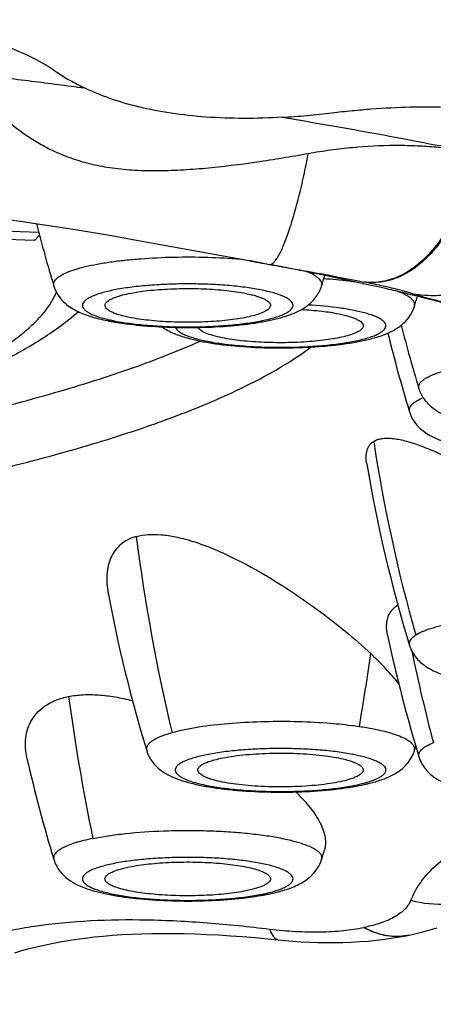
# Model space of a CAD drawing. Header units: millimetres. Extents: x -139 to 522, y -59 to 433.
# Tile 25 of 40: x 28.64 to 31.39, y 357.97 to 364.51. Entities that reach past the tile are written whole.
import ezdxf

# ---------------------------------------------------------------- set-up
doc = ezdxf.new("R2010")
doc.units = ezdxf.units.MM
doc.header["$LTSCALE"] = 23.1
doc.layers.get('0').update_dxf_attribs({"linetype": 'CONTINUOUS'})

msp = doc.modelspace()

# ---------------------------------------------------------------- linework, layer by layer
at = {"color": 7, "linetype": 'CONTINUOUS'}
for p, q in [((28.7854, 363.1485), (28.9336, 363.1257)), ((28.9336, 363.1257), (29.0872, 363.1008)), ((28.4732, 363.053), (28.7354, 363.0428)), ((28.7624, 363.0945), (28.5143, 363.1042)), ((29.0872, 363.1008), (29.2466, 363.0739)), ((29.2466, 363.0739), (29.4121, 363.0448)), ((29.4121, 363.0448), (29.5841, 363.0138)), ((30.248, 362.8911), (30.2536, 362.8901)), ((30.2536, 362.8901), (30.2975, 362.8819)), ((30.4929, 362.8441), (30.5053, 362.8417)), ((30.9122, 362.757), (30.9226, 362.7548)), ((31.2141, 362.6882), (31.2298, 362.6845)), ((31.2298, 362.6845), (31.2346, 362.6833)), ((31.2252, 361.9109), (31.2272, 361.9043)), ((31.2226, 360.3687), (31.2272, 360.3536)), ((30.6429, 358.9312), (30.6616, 358.993)), ((31.2173, 358.4276), (31.216, 358.4273)), ((31.2248, 358.4291), (31.2251, 358.4292)), ((30.3572, 358.3978), (30.3572, 358.3978))]:
    msp.add_line(p, q, dxfattribs=at)
at = {"color": 9, "linetype": 'CONTINUOUS'}
msp.add_line((31.2258, 361.911), (31.2272, 361.9043), dxfattribs=at)
at = {"color": 7, "linetype": 'CONTINUOUS'}
for points in [[(27.8658, 363.2555), (27.988, 363.2449), (28.0498, 363.2392), (28.1123, 363.2331), (28.1754, 363.2267), (28.2393, 363.2198), (28.3039, 363.2125), (28.3695, 363.2048), (28.4359, 363.1967), (28.5035, 363.188), (28.5722, 363.1789), (28.6421, 363.1692), (28.7131, 363.1591), (28.7854, 363.1485)], [(29.5841, 363.0138), (29.8547, 362.9639), (30.1586, 362.9077)], [(31.2251, 358.4291), (31.2636, 358.4375), (31.3155, 358.45), (31.3646, 358.4634), (31.4114, 358.4776)], [(28.6034, 358.3124), (28.65, 358.3262), (28.6979, 358.3394), (28.7472, 358.3518), (28.798, 358.3635), (28.8501, 358.3744), (28.9035, 358.3846), (28.9583, 358.3939), (29.0143, 358.4024), (29.0717, 358.4101), (29.1305, 358.417), (29.1907, 358.423), (29.2524, 358.4281), (29.3155, 358.4325), (29.3802, 358.4359), (29.4466, 358.4384), (29.5145, 358.44), (29.5842, 358.4408), (29.6555, 358.4405), (29.7285, 358.4394), (29.8031, 358.4373), (29.8794, 358.4342), (29.9573, 358.4301), (30.0369, 358.4252), (30.1182, 358.4192), (30.2011, 358.4124), (30.2858, 358.4046), (30.3982, 358.3938)], [(30.3982, 358.3938), (30.4523, 358.3893), (30.5068, 358.3857), (30.5617, 358.3829), (30.617, 358.3809), (30.6726, 358.3799), (30.7283, 358.3799), (30.7842, 358.3809), (30.8402, 358.3829), (30.8963, 358.386), (30.9523, 358.3902), (31.0083, 358.3956), (31.0642, 358.4022), (31.12, 358.4102), (31.1756, 358.4195), (31.2161, 358.4273)]]:
    msp.add_lwpolyline(points, dxfattribs=at)
for centre, radius, start, end in [((38.0431, 365.5402), 9.5978, 194.39496, 196.9683), ((28.1149, 363.6727), 0.8841, 314.56739, 317.54394), ((25.4256, 337.0825), 26.2553, 79.41631, 79.6147), ((25.7677, 338.8998), 24.4061, 78.83663, 79.304), ((26.1483, 340.8328), 22.4359, 78.38369, 78.80203), ((21.4709, 365.5378), 9.5895, 343.03124, 343.47069), ((26.5676, 342.8731), 20.353, 77.67456, 78.38346), ((27.0877, 345.2651), 17.9052, 77.08093, 77.63269), ((27.4637, 346.912), 16.2159, 76.62746, 77.07493), ((22.0872, 365.4026), 9.5904, 343.03016, 343.45897), ((29.5292, 364.0352), 1.5572, 258.47538, 259.46756), ((29.5604, 364.2015), 1.7264, 259.45812, 260.36359), ((40.4708, 364.8587), 9.5981, 194.35638, 196.96827), ((40.4094, 364.7058), 9.6, 193.7322, 196.92633), ((40.4205, 363.1581), 9.6115, 189.58598, 196.87089), ((38.6709, 362.4581), 9.6089, 190.54508, 196.96716), ((40.4775, 362.4157), 9.605, 191.98086, 196.96709), ((22.0881, 362.4528), 9.5894, 343.03047, 343.22195), ((38.0476, 361.7335), 9.6026, 192.8211, 196.96759), ((29.9403, 360.4236), 1.7568, 279.62729, 280.52556), ((29.9712, 360.256), 1.5864, 280.53228, 281.51551)]:
    msp.add_arc(centre, radius, start, end, dxfattribs=at)
at = {"color": 9, "linetype": 'CONTINUOUS'}
for centre, radius, start, end in [((39.1635, 412.0073), 49.9185, 259.60737, 259.76906), ((29.438, 363.4291), 0.9368, 255.35888, 256.54756), ((29.4821, 363.6139), 1.1268, 256.54769, 258.52726), ((29.9031, 362.8017), 0.4217, 247.86158, 249.8193), ((41.3147, 363.2789), 10.4441, 188.65121, 195.88037), ((41.8493, 362.6732), 12.5406, 187.31802, 193.37465), ((42.3611, 362.6032), 11.3509, 191.63645, 194.78472), ((13.7684, 362.7314), 17.3728, 350.3276, 351.9494), ((43.251, 361.9858), 14.4261, 187.85615, 191.65641), ((30.832, 359.8652), 0.4356, 290.21216, 292.10699), ((30.014, 359.8505), 1.1724, 281.51123, 283.41387), ((30.0627, 359.6428), 0.9591, 283.46622, 284.62738), ((31.1464, 358.8133), 0.3921, 277.47778, 280.41306), ((31.1419, 358.7973), 0.3774, 280.74309, 281.32972), ((31.1467, 358.8116), 0.3904, 280.41512, 280.76003), ((31.1468, 358.8111), 0.3899, 280.75994, 281.53652)]:
    msp.add_arc(centre, radius, start, end, dxfattribs=at)
at = {"color": 7, "linetype": 'CONTINUOUS'}
for points, knots in [([(26.9683, 364.4889), (27.066, 364.4971), (27.2594, 364.5078), (27.5449, 364.5075), (27.7762, 364.4926), (27.9327, 364.4746), (28.0189, 364.4624), (28.1022, 364.4486), (28.2031, 364.4297), (28.3198, 364.4022), (28.4304, 364.371), (28.5662, 364.3255), (28.7196, 364.2607), (28.8321, 364.1954), (28.8824, 364.1603)], [0, 0, 0, 0, 0.148923, 0.294027, 0.43344, 0.50057, 0.533406, 0.56566, 0.628713, 0.68937, 0.747595, 0.803296, 0.906866, 1, 1, 1, 1]), ([(27.62, 364.2249), (27.7435, 364.2121), (27.9886, 364.1862), (28.3533, 364.1446), (28.7122, 364.1008), (28.9495, 364.0703), (29.0671, 364.0546)], [0, 0, 0, 0, 0.255632, 0.507577, 0.755613, 1, 1, 1, 1]), ([(28.8824, 364.1603), (28.9107, 364.1405), (28.9712, 364.103), (29.0343, 364.0703), (29.0673, 364.0547)], [0, 0, 0, 0, 0.486777, 1, 1, 1, 1]), ([(29.4263, 363.929), (29.3621, 363.9445), (29.2398, 363.9797), (29.1219, 364.0278), (29.0671, 364.0546)], [0, 0, 0, 0, 0.520079, 1, 1, 1, 1]), ([(28.4479, 363.9321), (28.471, 363.9097), (28.519, 363.8654), (28.6223, 363.7792), (28.7377, 363.6998), (28.8673, 363.632), (28.978, 363.5864), (29.1014, 363.5495), (29.2376, 363.5232), (29.3854, 363.5083), (29.5422, 363.5041), (29.7052, 363.5092), (29.9294, 363.526), (30.2135, 363.5615), (30.4406, 363.5992), (30.5546, 363.6198)], [0, 0, 0, 0, 0.043385, 0.087784, 0.181037, 0.231079, 0.284411, 0.341891, 0.404081, 0.470895, 0.541543, 0.614974, 0.690267, 0.844041, 1, 1, 1, 1]), ([(30.3818, 363.8598), (30.2957, 363.8546), (30.1269, 363.8493), (29.8799, 363.8579), (29.6468, 363.883), (29.4976, 363.9115), (29.4263, 363.929)], [0, 0, 0, 0, 0.269042, 0.526654, 0.770895, 1, 1, 1, 1]), ([(30.713, 363.8892), (30.757, 363.8947), (30.8445, 363.9046), (31.0171, 363.9192), (31.1457, 363.9256), (31.2308, 363.928)], [0, 0, 0, 0, 0.256304, 0.508539, 1, 1, 1, 1]), ([(31.2308, 363.928), (31.319, 363.9301), (31.4494, 363.9294), (31.62, 363.92), (31.741, 363.9092), (31.8566, 363.8943), (31.9491, 363.8782), (32.02, 363.8635), (32.071, 363.8516), (32.1124, 363.8411), (32.1444, 363.8317), (32.1756, 363.8224), (32.2135, 363.8103), (32.2575, 363.7948), (32.2995, 363.7783), (32.376, 363.7453), (32.4579, 363.7011), (32.5387, 363.641), (32.5888, 363.5943), (32.6238, 363.5525), (32.6473, 363.5179), (32.6574, 363.5002), (32.6621, 363.4913)], [0, 0, 0, 0, 0.169976, 0.250992, 0.329059, 0.403924, 0.475377, 0.509861, 0.543453, 0.576181, 0.592084, 0.607845, 0.638719, 0.668698, 0.697686, 0.725784, 0.82912, 0.87583, 0.919547, 0.960753, 0.980593, 1, 1, 1, 1]), ([(30.3815, 363.8599), (30.4364, 363.8628), (30.5471, 363.8709), (30.6575, 363.8824), (30.713, 363.8892)], [0, 0, 0, 0, 0.496013, 1, 1, 1, 1]), ([(30.3818, 363.8598), (30.4889, 363.8421), (30.7008, 363.8062), (31.0147, 363.7503), (31.3211, 363.6926), (31.5225, 363.6524), (31.6219, 363.6321)], [0, 0, 0, 0, 0.258269, 0.511294, 0.758572, 1, 1, 1, 1]), ([(30.5546, 363.6198), (30.6038, 363.6287), (30.7017, 363.6441), (30.8933, 363.6661), (31.0804, 363.6757), (31.2401, 363.6732), (31.3267, 363.6688), (31.3893, 363.6642), (31.4501, 363.6581), (31.5092, 363.6504), (31.5666, 363.6418), (31.6043, 363.6353), (31.6227, 363.6317)], [0, 0, 0, 0, 0.139692, 0.276608, 0.538671, 0.662552, 0.72245, 0.780937, 0.837885, 0.893245, 0.947387, 1, 1, 1, 1]), ([(28.8631, 362.7391), (28.8693, 362.7187), (28.8869, 362.6808), (28.9248, 362.6345), (28.9677, 362.5999), (29.0127, 362.5738), (29.0594, 362.5533), (29.1274, 362.5299), (29.181, 362.517), (29.218, 362.5094)], [0, 0, 0, 0, 0.144274, 0.278201, 0.40046, 0.515028, 0.628106, 0.744797, 1, 1, 1, 1]), ([(29.203, 362.6106), (29.203, 362.6134), (29.2041, 362.6193), (29.209, 362.6277), (29.2166, 362.6359), (29.2319, 362.6473), (29.2584, 362.6605), (29.2984, 362.6744), (29.348, 362.6871), (29.4063, 362.6982), (29.4721, 362.7075), (29.5439, 362.7148), (29.6203, 362.7198), (29.7262, 362.7235), (29.8574, 362.7223), (30.0054, 362.7119), (30.0991, 362.6986), (30.1419, 362.6899)], [0, 0, 0, 0, 0.008653, 0.018292, 0.029634, 0.043096, 0.077085, 0.120822, 0.173912, 0.235506, 0.304465, 0.37943, 0.458883, 0.541192, 0.707522, 0.864726, 1, 1, 1, 1]), ([(29.2714, 362.4995), (29.3337, 362.4889), (29.4661, 362.4731), (29.671, 362.4624), (29.8817, 362.4638), (30.054, 362.4751), (30.1831, 362.4908), (30.2702, 362.5052), (30.3495, 362.5226), (30.4215, 362.5436), (30.4878, 362.5702), (30.5508, 362.6071), (30.6083, 362.6616), (30.6345, 362.7114), (30.6429, 362.7391)], [0, 0, 0, 0, 0.129466, 0.272659, 0.419964, 0.560851, 0.625935, 0.68629, 0.741565, 0.792151, 0.839686, 0.887688, 0.940699, 1, 1, 1, 1]), ([(21.0377, 361.1188), (21.2858, 361.1225), (21.7786, 361.1343), (22.5105, 361.1653), (23.2261, 361.2092), (23.9198, 361.2658), (24.5863, 361.3346), (25.2205, 361.415), (25.8173, 361.5063), (26.3722, 361.608), (26.8808, 361.7191), (27.3394, 361.8386), (27.7444, 361.9658), (28.0452, 362.0811), (28.2555, 362.1776), (28.3922, 362.2485), (28.5134, 362.3206), (28.6189, 362.3938), (28.7088, 362.4679), (28.8025, 362.563), (28.8569, 362.6431), (28.8801, 362.6984)], [0, 0, 0, 0, 0.0912, 0.181155, 0.269196, 0.354672, 0.436953, 0.51544, 0.589571, 0.658824, 0.722731, 0.780882, 0.832944, 0.878676, 0.899132, 0.91798, 0.935235, 0.950935, 0.965144, 0.97796, 1, 1, 1, 1]), ([(30.1419, 362.6899), (30.154, 362.6874), (30.177, 362.6823), (30.2091, 362.6736), (30.2369, 362.6643), (30.26, 362.6545), (30.2785, 362.6443), (30.292, 362.6337), (30.3008, 362.6226), (30.303, 362.6143), (30.303, 362.6106)], [0, 0, 0, 0, 0.198087, 0.375871, 0.532146, 0.666136, 0.777729, 0.867902, 0.939695, 1, 1, 1, 1]), ([(31.2346, 362.6833), (31.3222, 362.6624), (31.4835, 362.6223), (31.7022, 362.5631), (31.8742, 362.5123), (31.9725, 362.4806), (32.0131, 362.4667)], [0, 0, 0, 0, 0.334342, 0.616616, 0.840769, 1, 1, 1, 1]), ([(29.3641, 362.5312), (29.352, 362.5337), (29.329, 362.5388), (29.2969, 362.5475), (29.2691, 362.5568), (29.2459, 362.5666), (29.2275, 362.5768), (29.214, 362.5874), (29.2052, 362.5985), (29.203, 362.6068), (29.203, 362.6106)], [0, 0, 0, 0, 0.198087, 0.375871, 0.532146, 0.666136, 0.777729, 0.867902, 0.939695, 1, 1, 1, 1]), ([(30.303, 362.6106), (30.303, 362.6078), (30.3019, 362.6018), (30.297, 362.5934), (30.2893, 362.5853), (30.2741, 362.5738), (30.2476, 362.5606), (30.2076, 362.5467), (30.158, 362.5341), (30.0996, 362.5229), (30.0339, 362.5136), (29.9621, 362.5064), (29.8857, 362.5013), (29.7798, 362.4976), (29.6486, 362.4988), (29.5006, 362.5092), (29.4069, 362.5225), (29.3641, 362.5312)], [0, 0, 0, 0, 0.008653, 0.018292, 0.029634, 0.043096, 0.077085, 0.120822, 0.173912, 0.235506, 0.304465, 0.37943, 0.458883, 0.541192, 0.707522, 0.864726, 1, 1, 1, 1]), ([(29.8014, 362.3812), (29.8305, 362.3745), (29.8919, 362.3626), (30.0251, 362.3436), (30.2059, 362.3294), (30.4293, 362.3262), (30.6155, 362.335), (30.7571, 362.3495), (30.8533, 362.3634), (30.9409, 362.3807), (31.0199, 362.4019), (31.0921, 362.4286), (31.1601, 362.4656), (31.2107, 362.5111), (31.2432, 362.5596), (31.2553, 362.5883), (31.26, 362.6034)], [0, 0, 0, 0, 0.057704, 0.120748, 0.259707, 0.407391, 0.55189, 0.619368, 0.682131, 0.739538, 0.791679, 0.839936, 0.887788, 0.940387, 0.969471, 1, 1, 1, 1]), ([(21.0379, 361.1081), (21.4906, 361.1148), (22.3802, 361.1422), (23.6787, 361.2265), (24.7151, 361.3327), (25.4956, 361.4391), (26.0377, 361.5265), (26.546, 361.6227), (27.018, 361.7274), (27.4516, 361.8403), (27.8455, 361.9614), (28.199, 362.0913), (28.5128, 362.2314), (28.7885, 362.3854), (28.9516, 362.5048), (29.0247, 362.5689)], [0, 0, 0, 0, 0.165313, 0.324912, 0.475089, 0.545588, 0.612524, 0.675574, 0.734474, 0.789031, 0.839153, 0.884886, 0.926482, 0.964507, 1, 1, 1, 1]), ([(30.5094, 362.5836), (30.5543, 362.5812), (30.6379, 362.5745), (30.7209, 362.5622), (30.759, 362.5544)], [0, 0, 0, 0, 0.536044, 1, 1, 1, 1]), ([(30.759, 362.5544), (30.7711, 362.5519), (30.7941, 362.5468), (30.8262, 362.5381), (30.854, 362.5288), (30.8771, 362.519), (30.8956, 362.5088), (30.9091, 362.4982), (30.9179, 362.4871), (30.9201, 362.4788), (30.9201, 362.4751)], [0, 0, 0, 0, 0.198087, 0.375871, 0.532146, 0.666136, 0.777729, 0.867902, 0.939695, 1, 1, 1, 1]), ([(29.5826, 362.4676), (29.6072, 362.4503), (29.6618, 362.4219), (29.7199, 362.4027), (29.7497, 362.3944)], [0, 0, 0, 0, 0.492512, 1, 1, 1, 1]), ([(29.9812, 362.3957), (29.9607, 362.3999), (29.924, 362.4085), (29.8816, 362.4227), (29.8551, 362.4353), (29.8404, 362.4444), (29.8295, 362.4537), (29.8243, 362.4608), (29.8226, 362.4643)], [0, 0, 0, 0, 0.355146, 0.640927, 0.756491, 0.853895, 0.9342, 1, 1, 1, 1]), ([(30.9201, 362.4751), (30.9201, 362.4723), (30.919, 362.4663), (30.9141, 362.4579), (30.9064, 362.4498), (30.8912, 362.4383), (30.8647, 362.4251), (30.8247, 362.4112), (30.7751, 362.3986), (30.7167, 362.3874), (30.651, 362.3781), (30.5792, 362.3709), (30.5028, 362.3658), (30.3969, 362.3621), (30.2657, 362.3633), (30.1177, 362.3737), (30.024, 362.387), (29.9812, 362.3957)], [0, 0, 0, 0, 0.008653, 0.018292, 0.029634, 0.043096, 0.077085, 0.120822, 0.173912, 0.235506, 0.304465, 0.37943, 0.458883, 0.541192, 0.707522, 0.864726, 1, 1, 1, 1]), ([(29.7497, 362.3944), (29.7539, 362.3932), (29.771, 362.3885), (29.7883, 362.3843), (29.8014, 362.3812)], [0, 0, 0, 0, 0.243533, 1, 1, 1, 1]), ([(31.2905, 362.0576), (31.2981, 362.0327), (31.3208, 361.9875), (31.3704, 361.9357), (31.4253, 361.8995), (31.4634, 361.8819), (31.4824, 361.8743)], [0, 0, 0, 0, 0.28432, 0.542216, 0.775319, 1, 1, 1, 1]), ([(31.2272, 361.9043), (31.2323, 361.8875), (31.246, 361.8559), (31.2834, 361.8036), (31.3199, 361.7737), (31.3451, 361.7579)], [0, 0, 0, 0, 0.274993, 0.534963, 1, 1, 1, 1]), ([(31.3451, 361.7579), (31.3529, 361.753), (31.3845, 361.7348), (31.4184, 361.7206), (31.4442, 361.7115)], [0, 0, 0, 0, 0.251261, 1, 1, 1, 1]), ([(30.9432, 361.5575), (30.9405, 361.5736), (30.9375, 361.6042), (30.9423, 361.6415), (30.9519, 361.6667), (30.9617, 361.6829), (30.9742, 361.6968), (30.984, 361.7045), (30.9893, 361.7079)], [0, 0, 0, 0, 0.294036, 0.549037, 0.665465, 0.777334, 0.887778, 1, 1, 1, 1]), ([(30.9893, 361.7079), (30.9969, 361.7126), (31.0143, 361.7204), (31.0434, 361.7274), (31.0766, 361.7298), (31.1282, 361.7271), (31.2005, 361.7126), (31.294, 361.6826), (31.396, 361.6413), (31.5043, 361.5907), (31.6174, 361.5327), (31.6937, 361.4908), (31.7325, 361.469)], [0, 0, 0, 0, 0.033628, 0.07052, 0.111688, 0.157526, 0.263305, 0.386547, 0.524522, 0.674397, 0.833624, 1, 1, 1, 1]), ([(29.4107, 361.0758), (29.4362, 361.083), (29.4919, 361.0916), (29.5804, 361.0899), (29.6761, 361.0751), (29.7768, 361.0487), (29.881, 361.0123), (30.0245, 360.9519), (30.2034, 360.8599), (30.4123, 360.7332), (30.6128, 360.5951), (30.7995, 360.451), (30.9157, 360.3497), (30.97, 360.2984)], [0, 0, 0, 0, 0.044408, 0.093722, 0.147855, 0.206234, 0.268094, 0.332656, 0.46708, 0.604787, 0.741891, 0.874834, 1, 1, 1, 1]), ([(29.4108, 361.0758), (29.3914, 361.0704), (29.3548, 361.0564), (29.3067, 361.0248), (29.2686, 360.9844), (29.2408, 360.9365), (29.2229, 360.8829), (29.2113, 360.8032), (29.2165, 360.7409), (29.2242, 360.6995)], [0, 0, 0, 0, 0.129426, 0.250436, 0.367168, 0.483783, 0.603654, 0.729029, 1, 1, 1, 1]), ([(31.0817, 360.4219), (31.0774, 360.4422), (31.0727, 360.4816), (31.0797, 360.5301), (31.0939, 360.5636), (31.1086, 360.5859), (31.1273, 360.6056), (31.1421, 360.6163), (31.15, 360.6213)], [0, 0, 0, 0, 0.275928, 0.523323, 0.640924, 0.757573, 0.87625, 1, 1, 1, 1]), ([(31.2272, 360.3536), (31.2322, 360.3373), (31.2455, 360.3063), (31.2735, 360.2665), (31.306, 360.2345), (31.3512, 360.2014), (31.4129, 360.1708), (31.4934, 360.1439), (31.5826, 360.1227), (31.682, 360.1057), (31.791, 360.0926), (31.9492, 360.0802), (32.1526, 360.0755), (32.3545, 360.0841), (32.5081, 360.0998), (32.6117, 360.1152), (32.7051, 360.1346), (32.7632, 360.1513), (32.7902, 360.1609)], [0, 0, 0, 0, 0.030891, 0.060154, 0.087386, 0.112776, 0.160986, 0.210818, 0.265617, 0.32636, 0.392705, 0.463572, 0.612613, 0.759552, 0.827937, 0.891102, 0.948346, 1, 1, 1, 1]), ([(31.1566, 360.0982), (31.1295, 360.1324), (31.0693, 360.2012), (31.0046, 360.2657), (30.97, 360.2984)], [0, 0, 0, 0, 0.477822, 1, 1, 1, 1]), ([(28.6845, 359.6027), (28.6743, 359.6473), (28.6688, 359.7163), (28.6885, 359.8037), (28.7165, 359.8632), (28.7585, 359.9159), (28.804, 359.9519), (28.8462, 359.9758), (28.8815, 359.9914), (28.9198, 360.0041), (28.9464, 360.0111), (28.9601, 360.0139)], [0, 0, 0, 0, 0.244821, 0.361056, 0.476303, 0.594113, 0.718428, 0.784281, 0.853075, 0.925046, 1, 1, 1, 1]), ([(28.9601, 360.0139), (28.9755, 360.0171), (29.0072, 360.0216), (29.056, 360.026), (29.1071, 360.0269), (29.179, 360.0239), (29.2726, 360.0122), (29.3474, 359.9961), (29.3854, 359.9865)], [0, 0, 0, 0, 0.109516, 0.223518, 0.342481, 0.466158, 0.726088, 1, 1, 1, 1]), ([(29.4802, 359.6539), (29.4849, 359.6388), (29.4969, 359.6101), (29.5295, 359.5616), (29.5801, 359.5161), (29.648, 359.4792), (29.7201, 359.4524), (29.7991, 359.4313), (29.8866, 359.414), (29.9828, 359.4), (30.1243, 359.3855), (30.3104, 359.3767), (30.5337, 359.3799), (30.7144, 359.3941), (30.8476, 359.413), (30.909, 359.4249), (30.9381, 359.4316)], [0, 0, 0, 0, 0.030527, 0.059614, 0.112217, 0.160068, 0.208317, 0.260445, 0.317833, 0.380576, 0.448034, 0.592503, 0.740186, 0.879181, 0.942257, 1, 1, 1, 1]), ([(30.9905, 359.4449), (31.0176, 359.4525), (31.0704, 359.4697), (31.1333, 359.5003), (31.1795, 359.5335), (31.2126, 359.5657), (31.2413, 359.606), (31.2549, 359.6373), (31.26, 359.654)], [0, 0, 0, 0, 0.23759, 0.466174, 0.586202, 0.714954, 0.853521, 1, 1, 1, 1]), ([(29.88, 359.5765), (29.8958, 359.5828), (29.9318, 359.5941), (29.992, 359.6077), (30.0627, 359.6192), (30.1717, 359.6316), (30.2879, 359.6376), (30.4075, 359.638), (30.4974, 359.6352), (30.5837, 359.6295), (30.6641, 359.621), (30.7364, 359.6099), (30.7986, 359.5967), (30.8431, 359.5835), (30.8721, 359.5717), (30.8891, 359.5631), (30.9025, 359.5542), (30.9123, 359.5451), (30.9186, 359.5356), (30.9201, 359.5287), (30.9201, 359.5256)], [0, 0, 0, 0, 0.047317, 0.105181, 0.172314, 0.247056, 0.411442, 0.496767, 0.581156, 0.662367, 0.738259, 0.806863, 0.866469, 0.915719, 0.936186, 0.95382, 0.968679, 0.980961, 0.991116, 1, 1, 1, 1]), ([(31.2905, 359.6128), (31.2953, 359.5971), (31.308, 359.5674), (31.3421, 359.5175), (31.3953, 359.4713), (31.4664, 359.4342), (31.5423, 359.4074), (31.6259, 359.3862), (31.7188, 359.369), (31.8208, 359.3554), (31.9701, 359.3418), (32.1644, 359.3348), (32.3594, 359.3401), (32.5106, 359.3523), (32.6148, 359.3649), (32.7103, 359.3811), (32.7704, 359.395), (32.7986, 359.4029)], [0, 0, 0, 0, 0.030673, 0.059823, 0.112331, 0.160282, 0.209182, 0.262467, 0.321342, 0.385707, 0.454727, 0.601387, 0.748953, 0.819047, 0.884802, 0.94524, 1, 1, 1, 1]), ([(29.8201, 359.5256), (29.8201, 359.5301), (29.8225, 359.5374), (29.8288, 359.5457), (29.8384, 359.555), (29.8556, 359.5659), (29.8712, 359.5729), (29.88, 359.5765)], [0, 0, 0, 0, 0.166668, 0.264795, 0.377266, 0.652314, 1, 1, 1, 1]), ([(30.8602, 359.4746), (30.8444, 359.4683), (30.8084, 359.457), (30.7482, 359.4434), (30.6775, 359.4319), (30.5685, 359.4195), (30.4523, 359.4135), (30.3327, 359.4131), (30.2428, 359.4159), (30.1565, 359.4216), (30.0761, 359.4301), (30.0038, 359.4412), (29.9416, 359.4544), (29.8971, 359.4676), (29.8681, 359.4794), (29.8512, 359.488), (29.8377, 359.4969), (29.8279, 359.506), (29.8216, 359.5155), (29.8201, 359.5224), (29.8201, 359.5256)], [0, 0, 0, 0, 0.047317, 0.105181, 0.172314, 0.247056, 0.411442, 0.496767, 0.581156, 0.662367, 0.738259, 0.806863, 0.866469, 0.915719, 0.936186, 0.95382, 0.968679, 0.980961, 0.991116, 1, 1, 1, 1]), ([(30.9201, 359.5256), (30.9201, 359.521), (30.9177, 359.5137), (30.9115, 359.5054), (30.9018, 359.4961), (30.8846, 359.4852), (30.869, 359.4782), (30.8602, 359.4746)], [0, 0, 0, 0, 0.166668, 0.264795, 0.377266, 0.652314, 1, 1, 1, 1]), ([(30.9381, 359.4316), (30.9426, 359.4326), (30.9602, 359.4367), (30.9776, 359.4412), (30.9905, 359.4449)], [0, 0, 0, 0, 0.256352, 1, 1, 1, 1]), ([(30.472, 359.38), (30.506, 359.3467), (30.5528, 359.2962), (30.6045, 359.225), (30.634, 359.175), (30.6551, 359.1265), (30.6674, 359.0797), (30.6703, 359.0349), (30.6656, 359.0064), (30.6616, 358.993)], [0, 0, 0, 0, 0.316807, 0.457567, 0.58614, 0.702906, 0.809062, 0.906909, 1, 1, 1, 1]), ([(28.8631, 358.9312), (28.8715, 358.9035), (28.8977, 358.8537), (28.9552, 358.7992), (29.0181, 358.7624), (29.0844, 358.7358), (29.1564, 358.7147), (29.2356, 358.6973), (29.3227, 358.6829), (29.4517, 358.6672), (29.6239, 358.6559), (29.8346, 358.6545), (30.0394, 358.6652), (30.1718, 358.6809), (30.2341, 358.6915)], [0, 0, 0, 0, 0.059304, 0.112319, 0.160323, 0.207856, 0.258435, 0.313699, 0.37404, 0.439111, 0.579977, 0.727276, 0.870488, 1, 1, 1, 1]), ([(30.288, 358.7015), (30.325, 358.7091), (30.3786, 358.722), (30.4466, 358.7454), (30.4933, 358.766), (30.5383, 358.792), (30.5812, 358.8267), (30.6191, 358.8729), (30.6367, 358.9108), (30.6429, 358.9312)], [0, 0, 0, 0, 0.255201, 0.371897, 0.484978, 0.599548, 0.721805, 0.855732, 1, 1, 1, 1]), ([(29.203, 358.8027), (29.203, 358.8064), (29.2052, 358.8147), (29.214, 358.8258), (29.2275, 358.8364), (29.246, 358.8466), (29.2691, 358.8564), (29.2969, 358.8657), (29.329, 358.8744), (29.352, 358.8795), (29.3641, 358.882)], [0, 0, 0, 0, 0.060305, 0.132098, 0.222271, 0.333864, 0.467854, 0.624129, 0.801913, 1, 1, 1, 1]), ([(29.3641, 358.882), (29.4069, 358.8907), (29.5006, 358.904), (29.6486, 358.9144), (29.7798, 358.9157), (29.8857, 358.912), (29.9621, 358.9069), (30.0339, 358.8996), (30.0997, 358.8903), (30.158, 358.8792), (30.2076, 358.8665), (30.2476, 358.8526), (30.2741, 358.8394), (30.2894, 358.828), (30.297, 358.8198), (30.3019, 358.8114), (30.303, 358.8055), (30.303, 358.8027)], [0, 0, 0, 0, 0.135274, 0.292478, 0.458808, 0.541117, 0.62057, 0.695535, 0.764494, 0.826088, 0.879178, 0.922915, 0.956904, 0.970366, 0.981708, 0.991347, 1, 1, 1, 1]), ([(30.1419, 358.7233), (30.0991, 358.7146), (30.0054, 358.7013), (29.8574, 358.6909), (29.7262, 358.6897), (29.6203, 358.6934), (29.5439, 358.6985), (29.4721, 358.7057), (29.4064, 358.7151), (29.348, 358.7262), (29.2984, 358.7388), (29.2584, 358.7527), (29.2319, 358.7659), (29.2167, 358.7774), (29.209, 358.7855), (29.2041, 358.7939), (29.203, 358.7999), (29.203, 358.8027)], [0, 0, 0, 0, 0.135274, 0.292478, 0.458808, 0.541117, 0.62057, 0.695535, 0.764494, 0.826088, 0.879178, 0.922915, 0.956904, 0.970366, 0.981708, 0.991347, 1, 1, 1, 1]), ([(30.303, 358.8027), (30.303, 358.7989), (30.3008, 358.7906), (30.292, 358.7795), (30.2785, 358.7689), (30.2601, 358.7588), (30.2369, 358.749), (30.2091, 358.7397), (30.177, 358.7309), (30.154, 358.7258), (30.1419, 358.7233)], [0, 0, 0, 0, 0.060305, 0.132098, 0.222271, 0.333864, 0.467854, 0.624129, 0.801913, 1, 1, 1, 1])]:
    msp.add_open_spline(points, degree=3, knots=knots, dxfattribs=at)
at = {"color": 9, "linetype": 'CONTINUOUS'}
for points, knots in [([(30.2971, 362.8821), (30.3013, 362.8816), (30.3082, 362.8831), (30.3165, 362.888), (30.3265, 362.8961), (30.3392, 362.911), (30.3545, 362.9344), (30.3705, 362.9644), (30.3872, 363.0008), (30.4044, 363.0433), (30.4289, 363.1105), (30.4592, 363.2066), (30.4934, 363.334), (30.526, 363.4735), (30.5454, 363.5703), (30.5546, 363.6199)], [0, 0, 0, 0, 0.015705, 0.025238, 0.036308, 0.063688, 0.09862, 0.14133, 0.191705, 0.249333, 0.313744, 0.460902, 0.62835, 0.810143, 1, 1, 1, 1]), ([(31.6218, 363.6307), (31.6197, 363.5723), (31.6062, 363.4555), (31.5604, 363.2867), (31.4908, 363.1305), (31.4004, 362.9941), (31.3092, 362.9007), (31.2303, 362.8425), (31.1704, 362.8082), (31.1093, 362.7829), (31.0475, 362.7669), (30.9856, 362.7607), (30.9447, 362.7631), (30.9246, 362.7659)], [0, 0, 0, 0, 0.142385, 0.285028, 0.42436, 0.557274, 0.681518, 0.73996, 0.795771, 0.84919, 0.900636, 0.950677, 1, 1, 1, 1]), ([(31.6305, 363.6301), (31.6265, 363.5134), (31.5929, 363.3388), (31.4993, 363.1295), (31.4226, 363.0138), (31.3521, 362.9347), (31.2796, 362.868), (31.181, 362.8039), (31.0531, 362.7619), (30.9659, 362.7601), (30.9246, 362.7659)], [0, 0, 0, 0, 0.282899, 0.421677, 0.55405, 0.617137, 0.677881, 0.792485, 0.899135, 1, 1, 1, 1]), ([(31.2363, 362.6909), (31.2853, 362.6815), (31.3855, 362.6723), (31.5357, 362.6874), (31.6807, 362.7314), (31.815, 362.8025), (31.934, 362.8978), (32.0331, 363.0143), (32.1092, 363.1472), (32.1423, 363.2441), (32.1542, 363.2935)], [0, 0, 0, 0, 0.123717, 0.247713, 0.372104, 0.496963, 0.622273, 0.747976, 0.873938, 1, 1, 1, 1]), ([(28.8631, 362.7391), (28.8619, 362.7428), (28.8607, 362.7507), (28.8628, 362.7628), (28.8686, 362.7746), (28.8822, 362.7911), (28.9092, 362.8106), (28.9522, 362.8315), (29.0078, 362.8511), (29.0753, 362.8693), (29.1536, 362.8857), (29.2416, 362.9), (29.3379, 362.9119), (29.478, 362.9247), (29.6615, 362.9332), (29.8834, 362.9323), (30.0314, 362.9239), (30.1039, 362.9176)], [0, 0, 0, 0, 0.008997, 0.018013, 0.027831, 0.039056, 0.067077, 0.103659, 0.149054, 0.202962, 0.264765, 0.333632, 0.408567, 0.488452, 0.658117, 0.832218, 1, 1, 1, 1]), ([(30.2972, 362.8825), (30.4099, 362.8621), (30.6194, 362.8249), (30.8284, 362.7855), (30.9246, 362.7659)], [0, 0, 0, 0, 0.538414, 1, 1, 1, 1]), ([(30.6429, 362.7391), (30.6441, 362.743), (30.6454, 362.7513), (30.6428, 362.7641), (30.6361, 362.7765), (30.6255, 362.7886), (30.6111, 362.8003), (30.5851, 362.8168), (30.5626, 362.827), (30.5464, 362.8334)], [0, 0, 0, 0, 0.084069, 0.168753, 0.262046, 0.369923, 0.496095, 0.642632, 1, 1, 1, 1]), ([(30.8771, 362.7646), (30.8598, 362.7671), (30.7868, 362.7765), (30.7134, 362.7831), (30.6573, 362.7869)], [0, 0, 0, 0, 0.237061, 1, 1, 1, 1]), ([(30.248, 362.7115), (30.2143, 362.7184), (30.1421, 362.7302), (30.0277, 362.7428), (29.9036, 362.7508), (29.7742, 362.7541), (29.6441, 362.7524), (29.5178, 362.7459), (29.3998, 362.7348), (29.2942, 362.7195), (29.216, 362.703), (29.1627, 362.6877), (29.1301, 362.6761), (29.1029, 362.6641), (29.0813, 362.6515), (29.0655, 362.6385), (29.0554, 362.6249), (29.0518, 362.6102), (29.0557, 362.5955), (29.0661, 362.5819), (29.0823, 362.569), (29.1041, 362.5564), (29.1437, 362.5391), (29.1771, 362.529), (29.2012, 362.5227)], [0, 0, 0, 0, 0.072886, 0.155143, 0.244054, 0.336626, 0.429715, 0.520155, 0.60489, 0.681099, 0.746335, 0.774228, 0.798728, 0.81974, 0.837271, 0.851504, 0.862946, 0.872687, 0.882475, 0.894033, 0.908419, 0.926118, 0.947301, 1, 1, 1, 1]), ([(31.2363, 362.6909), (31.231, 362.6929), (31.2181, 362.6971), (31.1833, 362.7072), (31.1233, 362.7225), (31.0324, 362.7435), (30.9632, 362.758), (30.9246, 362.7659)], [0, 0, 0, 0, 0.053023, 0.127175, 0.338738, 0.631789, 1, 1, 1, 1]), ([(29.258, 362.5096), (29.2931, 362.5024), (29.3687, 362.4902), (29.4883, 362.4774), (29.6181, 362.4695), (29.753, 362.4669), (29.8879, 362.4695), (30.0177, 362.4774), (30.1373, 362.4902), (30.2284, 362.5049), (30.2926, 362.5192), (30.3335, 362.5304), (30.3688, 362.5422), (30.3983, 362.5547), (30.4218, 362.5676), (30.439, 362.5811), (30.4502, 362.5952), (30.4543, 362.6106), (30.4502, 362.6259), (30.439, 362.64), (30.4218, 362.6535), (30.3983, 362.6664), (30.3688, 362.6789), (30.3335, 362.6908), (30.2926, 362.7019), (30.2634, 362.7084), (30.248, 362.7115)], [0, 0, 0, 0, 0.073048, 0.155732, 0.245091, 0.337863, 0.430635, 0.519995, 0.602679, 0.675727, 0.707844, 0.73667, 0.762007, 0.783732, 0.801825, 0.816446, 0.828086, 0.837864, 0.847641, 0.859281, 0.873902, 0.891995, 0.91372, 0.939058, 0.967883, 1, 1, 1, 1]), ([(31.2109, 362.6756), (31.2065, 362.6782), (31.1864, 362.6889), (31.1652, 362.6976), (31.1485, 362.7037)], [0, 0, 0, 0, 0.22202, 1, 1, 1, 1]), ([(31.26, 362.6034), (31.2618, 362.6093), (31.2626, 362.6226), (31.2533, 362.6421), (31.2354, 362.6602), (31.2198, 362.6705), (31.2109, 362.6756)], [0, 0, 0, 0, 0.195225, 0.407301, 0.669797, 1, 1, 1, 1]), ([(32.002, 362.4805), (31.9082, 362.5073), (31.7746, 362.5449), (31.6061, 362.5904), (31.5022, 362.6178), (31.4137, 362.6408), (31.3408, 362.6598), (31.2832, 362.6756), (31.2502, 362.6859), (31.2363, 362.6909)], [0, 0, 0, 0, 0.368519, 0.524113, 0.659527, 0.774585, 0.869378, 0.944331, 1, 1, 1, 1]), ([(30.9364, 362.559), (30.9109, 362.5662), (30.8548, 362.579), (30.7274, 362.5999), (30.6251, 362.6089), (30.5536, 362.6129)], [0, 0, 0, 0, 0.205468, 0.444862, 1, 1, 1, 1]), ([(29.8038, 362.3911), (29.8338, 362.3827), (29.9004, 362.368), (30.0086, 362.3517), (30.1307, 362.3399), (30.2619, 362.3331), (30.3972, 362.3315), (30.5315, 362.3352), (30.6597, 362.3441), (30.7767, 362.3578), (30.8651, 362.3733), (30.9267, 362.3881), (30.9654, 362.3995), (30.9984, 362.4116), (31.0255, 362.4243), (31.0465, 362.4375), (31.0613, 362.4511), (31.0699, 362.4657), (31.0707, 362.4813), (31.0636, 362.4962), (31.05, 362.51), (31.0302, 362.5232), (31.0043, 362.536), (30.9725, 362.5482), (30.949, 362.5554), (30.9364, 362.559)], [0, 0, 0, 0, 0.06352, 0.138714, 0.222983, 0.313294, 0.406343, 0.498704, 0.586983, 0.667965, 0.738771, 0.769599, 0.79705, 0.820953, 0.84122, 0.857892, 0.871234, 0.881949, 0.891477, 0.901813, 0.914554, 0.930528, 0.950068, 0.973247, 1, 1, 1, 1]), ([(29.672, 362.4645), (29.6739, 362.4594), (29.6807, 362.449), (29.6963, 362.4356), (29.718, 362.4225), (29.7349, 362.4149), (29.7442, 362.4111)], [0, 0, 0, 0, 0.175949, 0.395797, 0.669298, 1, 1, 1, 1]), ([(29.7577, 362.4059), (29.7612, 362.4046), (29.7764, 362.3992), (29.7919, 362.3945), (29.8038, 362.3911)], [0, 0, 0, 0, 0.234254, 1, 1, 1, 1]), ([(18.773, 360.7776), (19.4115, 360.757), (20.6866, 360.7402), (22.2718, 360.7776), (23.519, 360.8433), (24.4211, 360.9093), (25.2899, 360.9916), (26.1181, 361.0897), (26.8989, 361.2026), (27.6257, 361.3295), (28.2925, 361.4691), (28.894, 361.6203), (29.3502, 361.759), (29.6778, 361.876), (29.8963, 361.9631), (30.095, 362.0521), (30.2737, 362.1428), (30.432, 362.2351), (30.5282, 362.3006), (30.5725, 362.3338)], [0, 0, 0, 0, 0.159461, 0.318204, 0.395723, 0.471178, 0.543973, 0.613538, 0.679333, 0.740861, 0.79767, 0.849363, 0.895614, 0.916622, 0.936189, 0.954303, 0.970964, 0.986186, 1, 1, 1, 1]), ([(24.3858, 361.3013), (24.6782, 361.3261), (25.2491, 361.3806), (26.0811, 361.4802), (26.8636, 361.5952), (27.59, 361.7243), (28.254, 361.8665), (28.8498, 362.0205), (29.3725, 362.1848), (29.6917, 362.3088), (29.8372, 362.3736)], [0, 0, 0, 0, 0.157881, 0.308532, 0.450734, 0.583361, 0.705396, 0.815957, 0.914327, 1, 1, 1, 1]), ([(31.2905, 362.0576), (31.2891, 362.0622), (31.2879, 362.0722), (31.2925, 362.0875), (31.3028, 362.102), (31.3184, 362.1161), (31.3392, 362.1297), (31.3765, 362.1487), (31.4361, 362.1703), (31.5215, 362.1925), (31.6232, 362.2118), (31.7389, 362.2277), (31.8656, 362.2398), (32.0001, 362.2478), (32.1392, 362.2513), (32.2793, 362.2504), (32.417, 362.245), (32.5487, 362.2353), (32.6712, 362.2216), (32.7815, 362.2042), (32.8501, 362.1894), (32.8818, 362.1812)], [0, 0, 0, 0, 0.008762, 0.017792, 0.028188, 0.040669, 0.055617, 0.073204, 0.116414, 0.169998, 0.232987, 0.304026, 0.381488, 0.463549, 0.548249, 0.633554, 0.71741, 0.797808, 0.872835, 0.94074, 1, 1, 1, 1]), ([(31.3192, 361.9964), (31.3046, 361.9905), (31.2793, 361.9787), (31.2516, 361.9603), (31.2366, 361.9448), (31.2294, 361.9337), (31.2255, 361.9223), (31.2253, 361.9147), (31.2258, 361.911)], [0, 0, 0, 0, 0.350856, 0.624558, 0.735257, 0.831576, 0.917804, 1, 1, 1, 1]), ([(20.4192, 341.2222), (21.0482, 341.2222), (21.9928, 341.272), (23.2391, 341.4456), (24.1641, 341.6316), (25.0749, 341.8759), (25.9671, 342.1789), (26.8369, 342.5388), (27.6808, 342.9536), (28.4966, 343.4188), (29.5437, 344.1007), (30.5294, 344.8705), (31.4457, 345.7155), (32.0969, 346.3846), (32.7116, 347.0859), (33.4838, 348.0578), (34.3653, 349.3343), (35.3033, 350.9391), (35.9952, 352.3233), (36.5017, 353.4513), (36.9788, 354.591), (37.5236, 356.0359), (38.1065, 357.7939), (38.5387, 359.2751), (38.8529, 360.4683), (38.9997, 361.0674), (39.0708, 361.3674)], [0, 0, 0, 0, 0.063219, 0.094829, 0.126424, 0.157998, 0.189546, 0.221064, 0.252547, 0.283994, 0.315405, 0.37809, 0.409389, 0.440652, 0.471882, 0.503081, 0.565387, 0.627611, 0.68977, 0.720832, 0.751883, 0.813951, 0.875989, 0.938004, 0.969005, 1, 1, 1, 1]), ([(20.4192, 341.9582), (20.7243, 341.9582), (21.3346, 341.9731), (22.5513, 342.0663), (24.0592, 342.3076), (25.5272, 342.7275), (26.6613, 343.171), (27.4883, 343.5562), (28.2886, 343.9921), (29.0596, 344.476), (29.7994, 345.0045), (30.5062, 345.5745), (31.1795, 346.1822), (32.0316, 347.0372), (33.0147, 348.1812), (34.0684, 349.6489), (35.0069, 351.1894), (35.8415, 352.7858), (36.5831, 354.4254), (37.2424, 356.0982), (37.8281, 357.7968), (38.3484, 359.5157), (38.6564, 360.6723), (38.8015, 361.2527)], [0, 0, 0, 0, 0.031611, 0.063217, 0.126376, 0.189459, 0.220977, 0.252464, 0.283917, 0.315334, 0.346714, 0.378056, 0.409362, 0.440634, 0.503065, 0.565391, 0.62763, 0.689798, 0.751911, 0.813979, 0.876012, 0.938017, 1, 1, 1, 1]), ([(31.7196, 360.5275), (31.657, 360.5211), (31.5675, 360.5095), (31.4554, 360.4875), (31.4057, 360.4749), (31.3827, 360.4681)], [0, 0, 0, 0, 0.551087, 0.790017, 1, 1, 1, 1]), ([(31.3827, 360.4681), (31.3607, 360.4616), (31.3218, 360.4484), (31.2845, 360.4307), (31.2692, 360.421)], [0, 0, 0, 0, 0.559679, 1, 1, 1, 1]), ([(31.2258, 360.3696), (31.2253, 360.3656), (31.2255, 360.3601), (31.2268, 360.3549), (31.2272, 360.3536)], [0, 0, 0, 0, 0.744464, 1, 1, 1, 1]), ([(31.2692, 360.421), (31.263, 360.4172), (31.252, 360.4096), (31.2385, 360.3967), (31.2294, 360.3836), (31.2263, 360.3741), (31.2258, 360.3696)], [0, 0, 0, 0, 0.313217, 0.578488, 0.803122, 1, 1, 1, 1]), ([(39.9784, 360.0883), (39.8695, 359.3702), (39.6232, 357.9386), (39.1715, 355.8075), (38.733, 354.0464), (38.3469, 352.6472), (37.9364, 351.2545), (37.4866, 349.8731), (36.9877, 348.5085), (36.5861, 347.4944), (36.1553, 346.4915), (35.6935, 345.5013), (35.1984, 344.526), (34.6687, 343.5676), (34.1017, 342.6289), (33.4943, 341.7137), (32.9532, 340.9738), (32.4978, 340.3981), (32.0263, 339.8333), (31.5304, 339.2883), (31.0096, 338.7663), (30.6058, 338.3869), (30.1897, 338.0201), (29.7613, 337.6668), (29.3204, 337.3281), (28.7163, 336.8965), (27.9314, 336.3973), (27.1092, 335.9601), (26.4313, 335.6499), (25.7405, 335.3663), (24.8555, 335.0638), (23.7677, 334.7851), (22.6616, 334.5857), (21.5434, 334.4655), (20.7939, 334.4392), (20.4192, 334.4392)], [0, 0, 0, 0, 0.06184, 0.123643, 0.18543, 0.216324, 0.247222, 0.309039, 0.339969, 0.370918, 0.401891, 0.432891, 0.463924, 0.494994, 0.526106, 0.557267, 0.588483, 0.604115, 0.619763, 0.65111, 0.666812, 0.682533, 0.698273, 0.71403, 0.729805, 0.745598, 0.777229, 0.808924, 0.824797, 0.840684, 0.872489, 0.904333, 0.936207, 0.968099, 1, 1, 1, 1]), ([(30.2386, 359.8451), (30.1664, 359.8429), (30.029, 359.8353), (29.8923, 359.8199), (29.8278, 359.81)], [0, 0, 0, 0, 0.525591, 1, 1, 1, 1]), ([(30.6782, 359.8363), (30.606, 359.8416), (30.4594, 359.8481), (30.3128, 359.8474), (30.2386, 359.8451)], [0, 0, 0, 0, 0.493816, 1, 1, 1, 1]), ([(29.8278, 359.81), (29.7956, 359.8049), (29.7355, 359.7941), (29.6761, 359.78), (29.6487, 359.7723)], [0, 0, 0, 0, 0.534022, 1, 1, 1, 1]), ([(30.8942, 359.8126), (30.8773, 359.8151), (30.8055, 359.825), (30.7333, 359.8321), (30.6782, 359.8363)], [0, 0, 0, 0, 0.236386, 1, 1, 1, 1]), ([(31.0708, 359.7781), (31.0435, 359.7851), (30.9849, 359.798), (30.9257, 359.8079), (30.8942, 359.8126)], [0, 0, 0, 0, 0.469382, 1, 1, 1, 1]), ([(31.2494, 359.6953), (31.2423, 359.704), (31.2218, 359.7206), (31.1826, 359.7413), (31.131, 359.7612), (31.0921, 359.7725), (31.0708, 359.7781)], [0, 0, 0, 0, 0.168842, 0.390657, 0.668131, 1, 1, 1, 1]), ([(29.5293, 359.7261), (29.5204, 359.721), (29.5048, 359.7107), (29.4869, 359.6926), (29.4776, 359.6731), (29.4784, 359.6598), (29.4802, 359.6539)], [0, 0, 0, 0, 0.330202, 0.592699, 0.804774, 1, 1, 1, 1]), ([(29.6487, 359.7723), (29.6258, 359.7659), (29.585, 359.753), (29.5457, 359.7356), (29.5293, 359.7261)], [0, 0, 0, 0, 0.557152, 1, 1, 1, 1]), ([(30.996, 359.4616), (31.0049, 359.4653), (31.0212, 359.4726), (31.0423, 359.485), (31.0578, 359.4978), (31.0677, 359.5112), (31.0712, 359.5257), (31.0675, 359.5401), (31.0575, 359.5536), (31.0419, 359.5664), (31.0208, 359.5788), (30.9823, 359.596), (30.921, 359.6149), (30.8334, 359.6337), (30.73, 359.649), (30.6142, 359.6602), (30.4901, 359.667), (30.3618, 359.6691), (30.2339, 359.6664), (30.1106, 359.659), (29.9962, 359.6472), (29.8946, 359.6314), (29.8321, 359.6174), (29.8038, 359.6095)], [0, 0, 0, 0, 0.020632, 0.03787, 0.051896, 0.063206, 0.072853, 0.082517, 0.093868, 0.107949, 0.125247, 0.14594, 0.197434, 0.261534, 0.33644, 0.419819, 0.508975, 0.600976, 0.692781, 0.781355, 0.863791, 0.937431, 1, 1, 1, 1]), ([(31.26, 359.654), (31.261, 359.6573), (31.2622, 359.6643), (31.2604, 359.6792), (31.2544, 359.6893), (31.2494, 359.6953)], [0, 0, 0, 0, 0.236322, 0.471613, 1, 1, 1, 1]), ([(31.2905, 359.6128), (31.2893, 359.6167), (31.2881, 359.6249), (31.2906, 359.6376), (31.2972, 359.65), (31.3077, 359.662), (31.322, 359.6737), (31.3477, 359.6901), (31.37, 359.7002), (31.386, 359.7066)], [0, 0, 0, 0, 0.084334, 0.169239, 0.262666, 0.370574, 0.496685, 0.643081, 1, 1, 1, 1]), ([(29.8038, 359.6095), (29.7912, 359.6059), (29.7677, 359.5987), (29.7358, 359.5865), (29.71, 359.5737), (29.6902, 359.5605), (29.6766, 359.5467), (29.6695, 359.5318), (29.6703, 359.5162), (29.6789, 359.5016), (29.6937, 359.4879), (29.7147, 359.4748), (29.7417, 359.4621), (29.7748, 359.45), (29.8135, 359.4386), (29.8751, 359.4237), (29.9635, 359.4082), (30.0805, 359.3946), (30.2086, 359.3857), (30.343, 359.382), (30.4783, 359.3836), (30.6095, 359.3904), (30.7316, 359.4022), (30.8398, 359.4185), (30.9064, 359.4332), (30.9364, 359.4416)], [0, 0, 0, 0, 0.026753, 0.049932, 0.069472, 0.085446, 0.098187, 0.108523, 0.118051, 0.128766, 0.142108, 0.15878, 0.179047, 0.20295, 0.230401, 0.261229, 0.332035, 0.413017, 0.501296, 0.593657, 0.686706, 0.777017, 0.861286, 0.93648, 1, 1, 1, 1]), ([(30.9364, 359.4416), (30.9405, 359.4428), (30.956, 359.4473), (30.9714, 359.4523), (30.9825, 359.4564)], [0, 0, 0, 0, 0.265619, 1, 1, 1, 1]), ([(31.2362, 358.661), (31.2466, 358.6862), (31.2717, 358.7361), (31.3386, 358.833), (31.4563, 358.9455), (31.6056, 359.0329), (31.7461, 359.091), (31.912, 359.1439), (32.1467, 359.1907), (32.4566, 359.2173), (32.7975, 359.2193), (33.0342, 359.2079), (33.1566, 359.2)], [0, 0, 0, 0, 0.03873, 0.079214, 0.167164, 0.26766, 0.323565, 0.383428, 0.5152, 0.663037, 0.825429, 1, 1, 1, 1]), ([(29.1225, 359.0711), (29.1564, 359.078), (29.2283, 359.0904), (29.3848, 359.1101), (29.5525, 359.1213), (29.7267, 359.125), (29.8603, 359.1238), (29.9914, 359.1185), (30.1171, 359.1093), (30.2345, 359.0964), (30.341, 359.0802), (30.4342, 359.0609), (30.512, 359.0392), (30.5661, 359.0184), (30.5997, 359.0001), (30.6185, 358.987), (30.6325, 358.9735), (30.6416, 358.9596), (30.6455, 358.9451), (30.6443, 358.9356), (30.6429, 358.9312)], [0, 0, 0, 0, 0.065501, 0.138214, 0.298988, 0.383599, 0.468575, 0.55206, 0.632237, 0.707373, 0.775874, 0.836336, 0.887611, 0.928912, 0.945747, 0.960102, 0.972164, 0.982319, 0.991259, 1, 1, 1, 1]), ([(29.1225, 359.071), (29.1014, 359.0667), (29.0616, 359.058), (29.0063, 359.0425), (28.9593, 359.0261), (28.921, 359.0088), (28.8917, 358.9908), (28.8714, 358.9721), (28.8621, 358.9545), (28.8609, 358.9408), (28.8621, 358.9343), (28.8631, 358.9312)], [0, 0, 0, 0, 0.205184, 0.387472, 0.545444, 0.678306, 0.786223, 0.871102, 0.938387, 0.969024, 1, 1, 1, 1]), ([(30.3048, 358.7148), (30.3289, 358.7211), (30.3623, 358.7312), (30.4019, 358.7486), (30.4237, 358.7611), (30.4399, 358.7741), (30.4503, 358.7876), (30.4542, 358.8023), (30.4506, 358.817), (30.4405, 358.8306), (30.4247, 358.8436), (30.4031, 358.8562), (30.3759, 358.8683), (30.3433, 358.8798), (30.29, 358.8951), (30.2118, 358.9116), (30.1062, 358.9269), (29.9882, 358.938), (29.8619, 358.9446), (29.7318, 358.9462), (29.6024, 358.943), (29.4783, 358.9349), (29.3639, 358.9224), (29.2917, 358.9105), (29.258, 358.9036)], [0, 0, 0, 0, 0.052699, 0.073882, 0.091581, 0.105966, 0.117525, 0.127313, 0.137054, 0.148496, 0.162729, 0.18026, 0.201272, 0.225772, 0.253665, 0.318901, 0.39511, 0.479845, 0.570286, 0.663374, 0.755946, 0.844857, 0.927114, 1, 1, 1, 1]), ([(31.2361, 358.6607), (31.3166, 358.64), (31.4426, 358.6267), (31.6065, 358.6473), (31.7238, 358.6815), (31.8327, 358.7334), (31.9307, 358.8017), (32.015, 358.8849), (32.061, 358.9488), (32.0809, 358.9824)], [0, 0, 0, 0, 0.257728, 0.384916, 0.510515, 0.634574, 0.757268, 0.878928, 1, 1, 1, 1]), ([(29.258, 358.9036), (29.2426, 358.9005), (29.2134, 358.894), (29.1725, 358.8829), (29.1372, 358.871), (29.1077, 358.8586), (29.0842, 358.8456), (29.067, 358.8322), (29.0558, 358.818), (29.0517, 358.8027), (29.0558, 358.7873), (29.067, 358.7732), (29.0842, 358.7597), (29.1077, 358.7468), (29.1372, 358.7343), (29.1725, 358.7225), (29.2134, 358.7114), (29.2776, 358.6971), (29.3687, 358.6823), (29.4883, 358.6695), (29.6181, 358.6616), (29.753, 358.659), (29.8879, 358.6616), (30.0177, 358.6695), (30.1373, 358.6823), (30.2129, 358.6945), (30.248, 358.7017)], [0, 0, 0, 0, 0.032117, 0.060942, 0.08628, 0.108005, 0.126098, 0.140718, 0.152359, 0.162136, 0.171914, 0.183554, 0.198175, 0.216268, 0.237993, 0.26333, 0.292156, 0.324273, 0.397321, 0.480005, 0.569365, 0.662137, 0.754909, 0.844268, 0.926952, 1, 1, 1, 1]), ([(31.2362, 358.661), (31.2318, 358.6505), (31.2208, 358.6296), (31.1974, 358.6011), (31.1674, 358.5748), (31.1161, 358.5412), (31.0349, 358.5063), (30.9636, 358.488), (30.9245, 358.48)], [0, 0, 0, 0, 0.091383, 0.18862, 0.294348, 0.410664, 0.679562, 1, 1, 1, 1]), ([(27.6544, 358.0778), (27.7943, 358.1821), (28.0426, 358.3133), (28.4133, 358.431), (28.8686, 358.5204), (29.366, 358.5417), (29.8875, 358.5141), (30.1594, 358.4861), (30.2972, 358.4694)], [0, 0, 0, 0, 0.191627, 0.30379, 0.42662, 0.699951, 0.847621, 1, 1, 1, 1]), ([(30.2972, 358.4694), (30.3546, 358.4625), (30.4672, 358.4525), (30.6313, 358.449), (30.7833, 358.4571), (30.8795, 358.4708), (30.9245, 358.48)], [0, 0, 0, 0, 0.275395, 0.537906, 0.781343, 1, 1, 1, 1]), ([(30.2973, 358.4694), (30.301, 358.4593), (30.3087, 358.4412), (30.323, 358.4185), (30.3388, 358.4032), (30.3513, 358.3984), (30.3572, 358.3978)], [0, 0, 0, 0, 0.333584, 0.603425, 0.81887, 1, 1, 1, 1]), ([(30.9245, 358.48), (30.9671, 358.4569), (31.0563, 358.4228), (31.1522, 358.4186), (31.1974, 358.4245)], [0, 0, 0, 0, 0.515095, 1, 1, 1, 1]), ([(31.2123, 358.4266), (31.1888, 358.4221), (31.1407, 358.4177), (31.0414, 358.4274), (30.9694, 358.4552), (30.9245, 358.48)], [0, 0, 0, 0, 0.24002, 0.483725, 1, 1, 1, 1])]:
    msp.add_open_spline(points, degree=3, knots=knots, dxfattribs=at)

doc.saveas('drawing.dxf')
